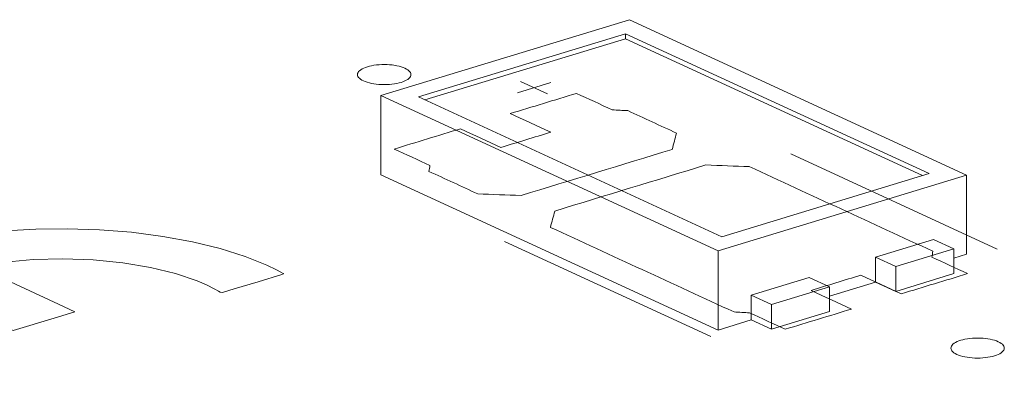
# Model space of a CAD drawing. Header units: inches. Extents: x -36 to 647, y 177 to 609.
# Tile 157 of 256: x 417.81 to 427.02, y 205.59 to 208.92. Entities that reach past the tile are written whole.
import ezdxf

# ---------------------------------------------------------------- set-up
doc = ezdxf.new("R2010")
doc.units = ezdxf.units.IN
doc.header["$MEASUREMENT"] = 0
doc.layers.add('1', color=7, linetype='Continuous')

# ---------------------------------------------------------------- blocks, each defined once
blk = doc.blocks.new('block 3858')
at = {"layer": '1', "color": 155, "lineweight": 18, "true_color": 0x4c7299}
blk.add_lwpolyline([(424.38, 206.8807), (421.5395, 208.191)], dxfattribs=at)
blk = doc.blocks.new('block 3859')
at = {"layer": '1', "color": 155, "lineweight": 18, "true_color": 0x4c7299}
blk.add_lwpolyline([(426.319, 207.4731), (424.38, 206.8807)], dxfattribs=at)
blk = doc.blocks.new('block 3860')
at = {"layer": '1', "color": 155, "lineweight": 18, "true_color": 0x4c7299}
blk.add_lwpolyline([(423.4785, 208.7834), (426.319, 207.4731)], dxfattribs=at)
blk = doc.blocks.new('block 3861')
at = {"layer": '1', "color": 155, "lineweight": 18, "true_color": 0x4c7299}
blk.add_lwpolyline([(423.5146, 208.9154), (421.1878, 208.2045)], dxfattribs=at)
blk = doc.blocks.new('block 3862')
at = {"layer": '1', "color": 155, "lineweight": 18, "true_color": 0x4c7299}
blk.add_lwpolyline([(421.1878, 208.2045), (424.3439, 206.7486)], dxfattribs=at)
blk = doc.blocks.new('block 3863')
at = {"layer": '1', "color": 155, "lineweight": 18, "true_color": 0x4c7299}
blk.add_lwpolyline([(424.3439, 206.7486), (426.6707, 207.4595)], dxfattribs=at)
blk = doc.blocks.new('block 3864')
at = {"layer": '1', "color": 155, "lineweight": 18, "true_color": 0x4c7299}
blk.add_lwpolyline([(421.5395, 208.191), (423.4785, 208.7834)], dxfattribs=at)
blk = doc.blocks.new('block 3865')
at = {"layer": '1', "color": 155, "lineweight": 18, "true_color": 0x4c7299}
blk.add_lwpolyline([(426.5498, 206.7676), (426.3604, 206.855)], dxfattribs=at)
blk = doc.blocks.new('block 3866')
at = {"layer": '1', "color": 155, "lineweight": 18, "true_color": 0x4c7299}
blk.add_lwpolyline([(426.0069, 206.6017), (426.5498, 206.7676)], dxfattribs=at)
blk = doc.blocks.new('block 3867')
at = {"layer": '1', "color": 155, "lineweight": 18, "true_color": 0x4c7299}
blk.add_lwpolyline([(425.8175, 206.6891), (426.0069, 206.6017)], dxfattribs=at)
blk = doc.blocks.new('block 3868')
at = {"layer": '1', "color": 155, "lineweight": 18, "true_color": 0x4c7299}
blk.add_lwpolyline([(426.6707, 207.4595), (423.5146, 208.9154)], dxfattribs=at)
blk = doc.blocks.new('block 3869')
at = {"layer": '1', "color": 155, "lineweight": 18, "true_color": 0x4c7299}
blk.add_lwpolyline([(425.197, 206.4995), (425.3864, 206.4122)], dxfattribs=at)
blk = doc.blocks.new('block 3870')
at = {"layer": '1', "color": 155, "lineweight": 18, "true_color": 0x4c7299}
blk.add_lwpolyline([(425.3864, 206.4122), (424.8435, 206.2463)], dxfattribs=at)
blk = doc.blocks.new('block 4055')
at = {"layer": '1', "color": 155, "lineweight": 18, "true_color": 0x4c7299}
blk.add_lwpolyline([(424.8435, 206.2463), (424.6541, 206.3336)], dxfattribs=at)
blk = doc.blocks.new('block 5105')
at = {"layer": '1', "color": 155, "lineweight": 18, "true_color": 0x4c7299}
blk.add_lwpolyline([(426.6707, 207.4595), (426.6707, 206.7181)], dxfattribs=at)
blk = doc.blocks.new('block 5106')
at = {"layer": '1', "color": 155, "lineweight": 18, "true_color": 0x4c7299}
blk.add_lwpolyline([(421.1878, 208.2045), (421.1878, 207.463)], dxfattribs=at)
blk = doc.blocks.new('block 5107')
at = {"layer": '1', "color": 155, "lineweight": 18, "true_color": 0x4c7299}
blk.add_lwpolyline([(424.3439, 206.7486), (424.3439, 206.0071)], dxfattribs=at)
blk = doc.blocks.new('block 5108')
at = {"layer": '1', "color": 155, "lineweight": 18, "true_color": 0x4c7299}
blk.add_lwpolyline([(423.4785, 208.737), (423.4785, 208.7834)], dxfattribs=at)
blk = doc.blocks.new('block 5109')
at = {"layer": '1', "color": 155, "lineweight": 18, "true_color": 0x4c7299}
blk.add_lwpolyline([(421.5999, 208.1631), (423.4785, 208.737)], dxfattribs=at)
blk = doc.blocks.new('block 5110')
at = {"layer": '1', "color": 155, "lineweight": 18, "true_color": 0x4c7299}
blk.add_lwpolyline([(423.4785, 208.737), (426.2585, 207.4546)], dxfattribs=at)
blk = doc.blocks.new('block 5111')
at = {"layer": '1', "color": 155, "lineweight": 18, "true_color": 0x4c7299}
blk.add_lwpolyline([(425.8175, 206.6891), (425.8175, 206.4574)], dxfattribs=at)
blk = doc.blocks.new('block 5112')
at = {"layer": '1', "color": 155, "lineweight": 18, "true_color": 0x4c7299}
blk.add_lwpolyline([(424.6541, 206.3336), (424.6541, 206.1019)], dxfattribs=at)
blk = doc.blocks.new('block 5113')
at = {"layer": '1', "color": 155, "lineweight": 18, "true_color": 0x4c7299}
blk.add_lwpolyline([(426.0069, 206.6017), (426.0069, 206.37)], dxfattribs=at)
blk = doc.blocks.new('block 5114')
at = {"layer": '1', "color": 155, "lineweight": 18, "true_color": 0x4c7299}
blk.add_lwpolyline([(426.5498, 206.7676), (426.5498, 206.5359)], dxfattribs=at)
blk = doc.blocks.new('block 5115')
at = {"layer": '1', "color": 155, "lineweight": 18, "true_color": 0x4c7299}
blk.add_lwpolyline([(426.3604, 206.855), (425.8175, 206.6891)], dxfattribs=at)
blk = doc.blocks.new('block 5116')
at = {"layer": '1', "color": 155, "lineweight": 18, "true_color": 0x4c7299}
blk.add_lwpolyline([(424.8435, 206.2463), (424.8435, 206.0146)], dxfattribs=at)
blk = doc.blocks.new('block 5117')
at = {"layer": '1', "color": 155, "lineweight": 18, "true_color": 0x4c7299}
blk.add_lwpolyline([(425.3864, 206.4122), (425.3864, 206.1805)], dxfattribs=at)
blk = doc.blocks.new('block 5118')
at = {"layer": '1', "color": 155, "lineweight": 18, "true_color": 0x4c7299}
blk.add_lwpolyline([(424.6541, 206.3336), (425.197, 206.4995)], dxfattribs=at)
blk = doc.blocks.new('block 5119')
at = {"layer": '1', "color": 155, "lineweight": 18, "true_color": 0x4c7299}
blk.add_lwpolyline([(425.3864, 206.1805), (424.8435, 206.0146)], dxfattribs=at)
blk = doc.blocks.new('block 5120')
at = {"layer": '1', "color": 155, "lineweight": 18, "true_color": 0x4c7299}
blk.add_lwpolyline([(426.0069, 206.37), (426.5498, 206.5359)], dxfattribs=at)
blk = doc.blocks.new('block 5121')
at = {"layer": '1', "color": 155, "lineweight": 18, "true_color": 0x4c7299}
blk.add_lwpolyline([(424.8435, 206.0146), (424.6541, 206.1019)], dxfattribs=at)
blk = doc.blocks.new('block 5122')
at = {"layer": '1', "color": 155, "lineweight": 18, "true_color": 0x4c7299}
blk.add_lwpolyline([(425.8175, 206.4574), (426.0069, 206.37)], dxfattribs=at)
blk = doc.blocks.new('block 5123')
at = {"layer": '1', "color": 155, "lineweight": 18, "true_color": 0x4c7299}
blk.add_lwpolyline([(421.1878, 207.463), (424.3439, 206.0071)], dxfattribs=at)
blk = doc.blocks.new('block 5124')
at = {"layer": '1', "color": 155, "lineweight": 18, "true_color": 0x4c7299}
blk.add_lwpolyline([(424.3439, 206.0071), (424.6541, 206.1019)], dxfattribs=at)
blk = doc.blocks.new('block 5125')
at = {"layer": '1', "color": 155, "lineweight": 18, "true_color": 0x4c7299}
blk.add_lwpolyline([(426.5498, 206.6811), (426.6707, 206.7181)], dxfattribs=at)
blk = doc.blocks.new('block 5126')
at = {"layer": '1', "color": 155, "lineweight": 18, "true_color": 0x4c7299}
blk.add_lwpolyline([(425.3864, 206.3257), (425.8175, 206.4574)], dxfattribs=at)
blk = doc.blocks.new('block 5786')
at = {"layer": '1', "color": 18, "lineweight": 13, "true_color": 0x4c0000}
blk.add_lwpolyline([(424.2774, 205.9475), (422.3457, 206.8386)], dxfattribs=at)
blk = doc.blocks.new('block 5789')
at = {"layer": '1', "color": 18, "lineweight": 13, "true_color": 0x4c0000}
blk.add_lwpolyline([(424.2774, 205.9475), (422.3457, 206.8386)], dxfattribs=at)
blk = doc.blocks.new('block 5930')
at = {"layer": '1', "color": 18, "lineweight": 13, "true_color": 0x4c0000}
blk.add_lwpolyline([(426.9557, 206.7658), (425.024, 207.6569)], dxfattribs=at)
blk = doc.blocks.new('block 5933')
at = {"layer": '1', "color": 18, "lineweight": 13, "true_color": 0x4c0000}
blk.add_lwpolyline([(422.4667, 208.2311), (422.7769, 208.3259)], dxfattribs=at)
blk = doc.blocks.new('block 5943')
at = {"layer": '1', "color": 18, "lineweight": 13, "true_color": 0x4c0000}
blk.add_lwpolyline([(426.9557, 206.7658), (425.024, 207.6569)], dxfattribs=at)
blk = doc.blocks.new('block 5949')
at = {"layer": '1', "color": 18, "lineweight": 13, "true_color": 0x4c0000}
blk.add_lwpolyline([(422.4957, 208.3363), (422.7482, 208.2198)], dxfattribs=at)
blk = doc.blocks.new('block 5955')
at = {"layer": '1', "color": 18, "lineweight": 13, "true_color": 0x4c0000}
blk.add_lwpolyline([(422.4957, 208.3363), (422.7482, 208.2198)], dxfattribs=at)
blk = doc.blocks.new('block 5969')
at = {"layer": '1', "color": 18, "lineweight": 13, "true_color": 0x4c0000}
blk.add_lwpolyline([(422.4667, 208.2311), (422.7769, 208.3259)], dxfattribs=at)
blk = doc.blocks.new('block 9221')
at = {"layer": '1', "color": 18, "lineweight": 13, "true_color": 0x4c0000}
blk.add_open_spline([(426.0593, 206.3467), (426.2661, 206.4099), (426.4729, 206.473), (426.6797, 206.5362), (426.5682, 206.5877), (426.4566, 206.6392), (426.3451, 206.6906), (426.3484, 206.7089), (426.3517, 206.7272), (426.355, 206.7455), (425.782, 207.0098), (425.2091, 207.2741), (424.6362, 207.5384), (424.5009, 207.5438), (424.3655, 207.5491), (424.2301, 207.5545), (423.7585, 207.4104), (423.2868, 207.2663), (422.8152, 207.1222), (422.8017, 207.0714), (422.7882, 207.0205), (422.7748, 206.9696), (423.3477, 206.7054), (423.9206, 206.4411), (424.4935, 206.1768), (424.5419, 206.1743), (424.5903, 206.1718), (424.6387, 206.1693), (424.7503, 206.1178), (424.8619, 206.0664), (424.9734, 206.0149), (425.1802, 206.0781), (425.3871, 206.1413), (425.5939, 206.2045), (425.4677, 206.2627), (425.3414, 206.3209), (425.2152, 206.3792), (425.3703, 206.4266), (425.5254, 206.474), (425.6805, 206.5214), (425.8068, 206.4631), (425.933, 206.4049), (426.0593, 206.3467)], degree=3, knots=[0, 0, 0, 0, 1, 1, 1, 2, 2, 2, 3, 3, 3, 4, 4, 4, 5, 5, 5, 6, 6, 6, 7, 7, 7, 8, 8, 8, 9, 9, 9, 10, 10, 10, 11, 11, 11, 12, 12, 12, 13, 13, 13, 14, 14, 14, 14], dxfattribs=at)
blk = doc.blocks.new('block 9273')
at = {"layer": '1', "color": 18, "lineweight": 13, "true_color": 0x4c0000}
blk.add_open_spline([(426.0593, 206.3467), (426.2661, 206.4099), (426.4729, 206.473), (426.6797, 206.5362), (426.5682, 206.5877), (426.4566, 206.6392), (426.3451, 206.6906), (426.3484, 206.7089), (426.3517, 206.7272), (426.355, 206.7455), (425.782, 207.0098), (425.2091, 207.2741), (424.6362, 207.5384), (424.5009, 207.5438), (424.3655, 207.5491), (424.2301, 207.5545), (423.7585, 207.4104), (423.2868, 207.2663), (422.8152, 207.1222), (422.8017, 207.0714), (422.7882, 207.0205), (422.7748, 206.9696), (423.3477, 206.7054), (423.9206, 206.4411), (424.4935, 206.1768), (424.5419, 206.1743), (424.5903, 206.1718), (424.6387, 206.1693), (424.7503, 206.1178), (424.8619, 206.0664), (424.9734, 206.0149), (425.1802, 206.0781), (425.3871, 206.1413), (425.5939, 206.2045), (425.4677, 206.2627), (425.3414, 206.3209), (425.2152, 206.3792), (425.3703, 206.4266), (425.5254, 206.474), (425.6805, 206.5214), (425.8068, 206.4631), (425.933, 206.4049), (426.0593, 206.3467)], degree=3, knots=[0, 0, 0, 0, 1, 1, 1, 2, 2, 2, 3, 3, 3, 4, 4, 4, 5, 5, 5, 6, 6, 6, 7, 7, 7, 8, 8, 8, 9, 9, 9, 10, 10, 10, 11, 11, 11, 12, 12, 12, 13, 13, 13, 14, 14, 14, 14], dxfattribs=at)
blk = doc.blocks.new('block 9290')
at = {"layer": '1', "color": 18, "lineweight": 13, "true_color": 0x4c0000}
blk.add_open_spline([(423.9549, 207.8526), (423.9415, 207.8018), (423.928, 207.751), (423.9145, 207.7001), (423.4429, 207.556), (422.9712, 207.4119), (422.4996, 207.2678), (422.3642, 207.2732), (422.2289, 207.2785), (422.0935, 207.2839), (421.9414, 207.3541), (421.7892, 207.4243), (421.6371, 207.4944), (421.6404, 207.5127), (421.6438, 207.531), (421.6471, 207.5493), (421.5355, 207.6008), (421.4239, 207.6523), (421.3123, 207.7037), (421.5192, 207.7669), (421.726, 207.8301), (421.9328, 207.8933), (422.0591, 207.8351), (422.1853, 207.7768), (422.3116, 207.7186), (422.4667, 207.766), (422.6218, 207.8134), (422.7769, 207.8608), (422.6507, 207.919), (422.5244, 207.9773), (422.3982, 208.0355), (422.605, 208.0987), (422.8118, 208.1619), (423.0187, 208.2251), (423.1303, 208.1736), (423.2418, 208.1221), (423.3534, 208.0707), (423.4018, 208.0682), (423.4502, 208.0657), (423.4986, 208.0632), (423.6507, 207.993), (423.8028, 207.9228), (423.9549, 207.8526)], degree=3, knots=[0, 0, 0, 0, 1, 1, 1, 2, 2, 2, 3, 3, 3, 4, 4, 4, 5, 5, 5, 6, 6, 6, 7, 7, 7, 8, 8, 8, 9, 9, 9, 10, 10, 10, 11, 11, 11, 12, 12, 12, 13, 13, 13, 14, 14, 14, 14], dxfattribs=at)
blk = doc.blocks.new('block 9380')
at = {"layer": '1', "color": 18, "lineweight": 13, "true_color": 0x4c0000}
blk.add_open_spline([(423.9549, 207.8526), (423.9415, 207.8018), (423.928, 207.751), (423.9145, 207.7001), (423.4429, 207.556), (422.9712, 207.4119), (422.4996, 207.2678), (422.3642, 207.2732), (422.2289, 207.2785), (422.0935, 207.2839), (421.9414, 207.3541), (421.7892, 207.4243), (421.6371, 207.4944), (421.6404, 207.5127), (421.6438, 207.531), (421.6471, 207.5493), (421.5355, 207.6008), (421.4239, 207.6523), (421.3123, 207.7037), (421.5192, 207.7669), (421.726, 207.8301), (421.9328, 207.8933), (422.0591, 207.8351), (422.1853, 207.7768), (422.3116, 207.7186), (422.4667, 207.766), (422.6218, 207.8134), (422.7769, 207.8608), (422.6507, 207.919), (422.5244, 207.9773), (422.3982, 208.0355), (422.605, 208.0987), (422.8118, 208.1619), (423.0187, 208.2251), (423.1303, 208.1736), (423.2418, 208.1221), (423.3534, 208.0707), (423.4018, 208.0682), (423.4502, 208.0657), (423.4986, 208.0632), (423.6507, 207.993), (423.8028, 207.9228), (423.9549, 207.8526)], degree=3, knots=[0, 0, 0, 0, 1, 1, 1, 2, 2, 2, 3, 3, 3, 4, 4, 4, 5, 5, 5, 6, 6, 6, 7, 7, 7, 8, 8, 8, 9, 9, 9, 10, 10, 10, 11, 11, 11, 12, 12, 12, 13, 13, 13, 14, 14, 14, 14], dxfattribs=at)
blk = doc.blocks.new('block 9387')
at = {"layer": '1', "color": 18, "lineweight": 13, "true_color": 0x4c0000}
blk.add_open_spline([(423.9549, 207.8526), (423.9415, 207.8018), (423.928, 207.751), (423.9145, 207.7001), (423.4429, 207.556), (422.9712, 207.4119), (422.4996, 207.2678), (422.3642, 207.2732), (422.2289, 207.2785), (422.0935, 207.2839), (421.9414, 207.3541), (421.7892, 207.4243), (421.6371, 207.4944), (421.6404, 207.5127), (421.6438, 207.531), (421.6471, 207.5493), (421.5355, 207.6008), (421.4239, 207.6523), (421.3123, 207.7037), (421.5192, 207.7669), (421.726, 207.8301), (421.9328, 207.8933), (422.0591, 207.8351), (422.1853, 207.7768), (422.3116, 207.7186), (422.4667, 207.766), (422.6218, 207.8134), (422.7769, 207.8608), (422.6507, 207.919), (422.5244, 207.9773), (422.3982, 208.0355), (422.605, 208.0987), (422.8118, 208.1619), (423.0187, 208.2251), (423.1303, 208.1736), (423.2418, 208.1221), (423.3534, 208.0707), (423.4018, 208.0682), (423.4502, 208.0657), (423.4986, 208.0632), (423.6507, 207.993), (423.8028, 207.9228), (423.9549, 207.8526)], degree=3, knots=[0, 0, 0, 0, 1, 1, 1, 2, 2, 2, 3, 3, 3, 4, 4, 4, 5, 5, 5, 6, 6, 6, 7, 7, 7, 8, 8, 8, 9, 9, 9, 10, 10, 10, 11, 11, 11, 12, 12, 12, 13, 13, 13, 14, 14, 14, 14], dxfattribs=at)
blk = doc.blocks.new('block 9402')
at = {"layer": '1', "color": 18, "lineweight": 13, "true_color": 0x4c0000}
blk.add_open_spline([(426.0593, 206.3467), (426.2661, 206.4099), (426.4729, 206.473), (426.6797, 206.5362), (426.5682, 206.5877), (426.4566, 206.6392), (426.3451, 206.6906), (426.3484, 206.7089), (426.3517, 206.7272), (426.355, 206.7455), (425.782, 207.0098), (425.2091, 207.2741), (424.6362, 207.5384), (424.5009, 207.5438), (424.3655, 207.5491), (424.2301, 207.5545), (423.7585, 207.4104), (423.2868, 207.2663), (422.8152, 207.1222), (422.8017, 207.0714), (422.7882, 207.0205), (422.7748, 206.9696), (423.3477, 206.7054), (423.9206, 206.4411), (424.4935, 206.1768), (424.5419, 206.1743), (424.5903, 206.1718), (424.6387, 206.1693), (424.7503, 206.1178), (424.8619, 206.0664), (424.9734, 206.0149), (425.1802, 206.0781), (425.3871, 206.1413), (425.5939, 206.2045), (425.4677, 206.2627), (425.3414, 206.3209), (425.2152, 206.3792), (425.3703, 206.4266), (425.5254, 206.474), (425.6805, 206.5214), (425.8068, 206.4631), (425.933, 206.4049), (426.0593, 206.3467)], degree=3, knots=[0, 0, 0, 0, 1, 1, 1, 2, 2, 2, 3, 3, 3, 4, 4, 4, 5, 5, 5, 6, 6, 6, 7, 7, 7, 8, 8, 8, 9, 9, 9, 10, 10, 10, 11, 11, 11, 12, 12, 12, 13, 13, 13, 14, 14, 14, 14], dxfattribs=at)
blk = doc.blocks.new('block 9465')
at = {"layer": '1', "color": 18, "lineweight": 13, "true_color": 0x4c0000}
blk.add_open_spline([(423.9549, 207.8526), (423.9415, 207.8018), (423.928, 207.751), (423.9145, 207.7001), (423.4429, 207.556), (422.9712, 207.4119), (422.4996, 207.2678), (422.3642, 207.2732), (422.2289, 207.2785), (422.0935, 207.2839), (421.9414, 207.3541), (421.7892, 207.4243), (421.6371, 207.4944), (421.6404, 207.5127), (421.6438, 207.531), (421.6471, 207.5493), (421.5355, 207.6008), (421.4239, 207.6523), (421.3123, 207.7037), (421.5192, 207.7669), (421.726, 207.8301), (421.9328, 207.8933), (422.0591, 207.8351), (422.1853, 207.7768), (422.3116, 207.7186), (422.4667, 207.766), (422.6218, 207.8134), (422.7769, 207.8608), (422.6507, 207.919), (422.5244, 207.9773), (422.3982, 208.0355), (422.605, 208.0987), (422.8118, 208.1619), (423.0187, 208.2251), (423.1303, 208.1736), (423.2418, 208.1221), (423.3534, 208.0707), (423.4018, 208.0682), (423.4502, 208.0657), (423.4986, 208.0632), (423.6507, 207.993), (423.8028, 207.9228), (423.9549, 207.8526)], degree=3, knots=[0, 0, 0, 0, 1, 1, 1, 2, 2, 2, 3, 3, 3, 4, 4, 4, 5, 5, 5, 6, 6, 6, 7, 7, 7, 8, 8, 8, 9, 9, 9, 10, 10, 10, 11, 11, 11, 12, 12, 12, 13, 13, 13, 14, 14, 14, 14], dxfattribs=at)
blk = doc.blocks.new('block 9531')
at = {"layer": '1', "color": 18, "lineweight": 13, "true_color": 0x4c0000}
blk.add_open_spline([(426.0593, 206.3467), (426.2661, 206.4099), (426.4729, 206.473), (426.6797, 206.5362), (426.5682, 206.5877), (426.4566, 206.6392), (426.3451, 206.6906), (426.3484, 206.7089), (426.3517, 206.7272), (426.355, 206.7455), (425.782, 207.0098), (425.2091, 207.2741), (424.6362, 207.5384), (424.5009, 207.5438), (424.3655, 207.5491), (424.2301, 207.5545), (423.7585, 207.4104), (423.2868, 207.2663), (422.8152, 207.1222), (422.8017, 207.0714), (422.7882, 207.0205), (422.7748, 206.9696), (423.3477, 206.7054), (423.9206, 206.4411), (424.4935, 206.1768), (424.5419, 206.1743), (424.5903, 206.1718), (424.6387, 206.1693), (424.7503, 206.1178), (424.8619, 206.0664), (424.9734, 206.0149), (425.1802, 206.0781), (425.3871, 206.1413), (425.5939, 206.2045), (425.4677, 206.2627), (425.3414, 206.3209), (425.2152, 206.3792), (425.3703, 206.4266), (425.5254, 206.474), (425.6805, 206.5214), (425.8068, 206.4631), (425.933, 206.4049), (426.0593, 206.3467)], degree=3, knots=[0, 0, 0, 0, 1, 1, 1, 2, 2, 2, 3, 3, 3, 4, 4, 4, 5, 5, 5, 6, 6, 6, 7, 7, 7, 8, 8, 8, 9, 9, 9, 10, 10, 10, 11, 11, 11, 12, 12, 12, 13, 13, 13, 14, 14, 14, 14], dxfattribs=at)
blk = doc.blocks.new('block 9580')
at = {"layer": '1', "color": 18, "lineweight": 13, "true_color": 0x4c0000}
blk.add_open_spline([(417.7437, 206.0017), (417.7437, 206.0017), (418.1297, 206.1196), (418.1297, 206.1196), (418.1297, 206.1196), (418.3228, 206.1786), (418.3228, 206.1786), (418.3228, 206.1786), (418.1704, 206.2509), (418.1704, 206.2509), (418.1704, 206.2509), (417.542, 206.5408), (417.542, 206.5408), (417.542, 206.5408), (417.4634, 206.577), (417.4634, 206.577), (417.4634, 206.577), (417.4241, 206.5951), (417.4241, 206.5951), (417.4241, 206.5951), (417.4045, 206.6042), (417.4045, 206.6042), (417.4045, 206.6042), (417.4318, 206.6094), (417.4318, 206.6094), (417.4318, 206.6094), (417.6708, 206.6448), (417.6708, 206.6448), (417.6708, 206.6448), (417.9328, 206.6674), (417.9328, 206.6674), (417.9328, 206.6674), (418.2102, 206.6747), (418.2102, 206.6747), (418.2102, 206.6747), (418.4933, 206.6649), (418.4933, 206.6649), (418.4933, 206.6649), (418.7709, 206.6378), (418.7709, 206.6378), (418.7709, 206.6378), (419.0317, 206.5942), (419.0317, 206.5942), (419.0317, 206.5942), (419.2663, 206.5364), (419.2663, 206.5364), (419.2663, 206.5364), (419.4676, 206.4677), (419.4676, 206.4677), (419.4676, 206.4677), (419.5544, 206.4302), (419.5544, 206.4302), (419.5544, 206.4302), (419.6317, 206.3914), (419.6317, 206.3914), (419.6317, 206.3914), (419.6668, 206.3716), (419.6668, 206.3716), (419.6668, 206.3716), (419.6834, 206.3616), (419.6834, 206.3616), (419.6834, 206.3616), (419.704, 206.3586), (419.704, 206.3586), (419.704, 206.3586), (419.8154, 206.3926), (419.8154, 206.3926), (419.8154, 206.3926), (420.0383, 206.4607), (420.0383, 206.4607), (420.0383, 206.4607), (420.2612, 206.5288), (420.2612, 206.5288), (420.2612, 206.5288), (420.2751, 206.5331), (420.2751, 206.5331), (420.2776, 206.5355), (420.2726, 206.5383), (420.2726, 206.5383), (420.2726, 206.5383), (420.2524, 206.5495), (420.2524, 206.5495), (420.2524, 206.5495), (420.2105, 206.5717), (420.2105, 206.5717), (420.2105, 206.5717), (420.1205, 206.6151), (420.1205, 206.6151), (420.1205, 206.6151), (419.9168, 206.6973), (419.9168, 206.6973), (419.9168, 206.6973), (419.6836, 206.771), (419.6836, 206.771), (419.6836, 206.771), (419.4248, 206.8343), (419.4248, 206.8343), (419.4248, 206.8343), (419.1457, 206.8854), (419.1457, 206.8854), (419.1457, 206.8854), (418.8526, 206.923), (418.8526, 206.923), (418.8526, 206.923), (418.5524, 206.9465), (418.5524, 206.9465), (418.5524, 206.9465), (418.2522, 206.956), (418.2522, 206.956), (418.2522, 206.956), (417.9583, 206.9522), (417.9583, 206.9522), (417.9583, 206.9522), (417.6718, 206.9357), (417.6718, 206.9357), (417.6718, 206.9357), (417.3851, 206.906), (417.3851, 206.906), (417.3851, 206.906), (417.1039, 206.8627), (417.1039, 206.8627), (417.1039, 206.8627), (416.8352, 206.806), (416.8352, 206.806), (416.8352, 206.806), (416.5855, 206.7368), (416.5855, 206.7368), (416.5855, 206.7368), (416.3608, 206.6566), (416.3608, 206.6566), (416.3608, 206.6566), (416.1658, 206.5673), (416.1658, 206.5673), (416.1658, 206.5673), (416.0038, 206.4714), (416.0038, 206.4714), (416.0038, 206.4714), (415.8764, 206.3713), (415.8764, 206.3713), (415.8764, 206.3713), (415.7831, 206.2684), (415.7831, 206.2684), (415.7831, 206.2684), (415.7211, 206.1598), (415.7211, 206.1598), (415.7211, 206.1598), (415.6935, 206.0466), (415.6935, 206.0466), (415.6935, 206.0466), (415.6935, 205.989), (415.6935, 205.989), (415.6935, 205.989), (415.703, 205.9311), (415.703, 205.9311), (415.703, 205.9311), (415.7221, 205.8734), (415.7221, 205.8734), (415.7221, 205.8734), (415.7507, 205.8161), (415.7507, 205.8161), (415.7507, 205.8161), (415.8361, 205.7041), (415.8361, 205.7041), (415.8361, 205.7041), (415.9568, 205.5977), (415.9568, 205.5977), (415.9568, 205.5977), (416.1089, 205.499), (416.1089, 205.499), (416.1089, 205.499), (416.2876, 205.4099), (416.2876, 205.4099), (416.2876, 205.4099), (416.3851, 205.3693), (416.3851, 205.3693), (416.3851, 205.3693), (416.4102, 205.3596), (416.4102, 205.3596), (416.4102, 205.3596), (416.4369, 205.3604), (416.4369, 205.3604), (416.4369, 205.3604), (416.4927, 205.3774), (416.4927, 205.3774), (416.4927, 205.3774), (416.7155, 205.4455), (416.7155, 205.4455), (416.7155, 205.4455), (416.9384, 205.5136), (416.9384, 205.5136), (416.9384, 205.5136), (416.9941, 205.5306), (416.9941, 205.5306), (416.9941, 205.5306), (417.0056, 205.5349), (417.0056, 205.5349), (417.0056, 205.5349), (416.9924, 205.5395), (416.9924, 205.5395), (416.9924, 205.5395), (416.9663, 205.5489), (416.9663, 205.5489), (416.9663, 205.5489), (416.8654, 205.5894), (416.8654, 205.5894), (416.8654, 205.5894), (416.7715, 205.6342), (416.7715, 205.6342), (416.7715, 205.6342), (416.6864, 205.6831), (416.6864, 205.6831), (416.6864, 205.6831), (416.6118, 205.7357), (416.6118, 205.7357), (416.6118, 205.7357), (416.5492, 205.7917), (416.5492, 205.7917), (416.5492, 205.7917), (416.5002, 205.8503), (416.5002, 205.8503), (416.5002, 205.8503), (416.4657, 205.9109), (416.4657, 205.9109), (416.4657, 205.9109), (416.4465, 205.9727), (416.4465, 205.9727), (416.4465, 205.9727), (416.443, 206.0348), (416.443, 206.0348), (416.443, 206.0348), (416.455, 206.0965), (416.455, 206.0965), (416.455, 206.0965), (416.4822, 206.157), (416.4822, 206.157), (416.4822, 206.157), (416.5235, 206.2155), (416.5235, 206.2155), (416.5235, 206.2155), (416.5779, 206.2713), (416.5779, 206.2713), (416.5779, 206.2713), (416.644, 206.3239), (416.644, 206.3239), (416.644, 206.3239), (416.7201, 206.3729), (416.7201, 206.3729), (416.7201, 206.3729), (416.8046, 206.4179), (416.8046, 206.4179), (416.8046, 206.4179), (416.8275, 206.4243), (416.8275, 206.4243), (416.8275, 206.4243), (416.8537, 206.4122), (416.8537, 206.4122), (416.8537, 206.4122), (416.906, 206.388), (416.906, 206.388), (416.906, 206.388), (417.7437, 206.0017), (417.7437, 206.0017)], degree=3, knots=[0, 0, 0, 0, 1, 1, 1, 2, 2, 2, 3, 3, 3, 4, 4, 4, 5, 5, 5, 6, 6, 6, 7, 7, 7, 8, 8, 8, 9, 9, 9, 10, 10, 10, 11, 11, 11, 12, 12, 12, 13, 13, 13, 14, 14, 14, 15, 15, 15, 16, 16, 16, 17, 17, 17, 18, 18, 18, 19, 19, 19, 20, 20, 20, 21, 21, 21, 22, 22, 22, 23, 23, 23, 24, 24, 24, 25, 25, 25, 26, 26, 26, 27, 27, 27, 28, 28, 28, 29, 29, 29, 30, 30, 30, 31, 31, 31, 32, 32, 32, 33, 33, 33, 34, 34, 34, 35, 35, 35, 36, 36, 36, 37, 37, 37, 38, 38, 38, 39, 39, 39, 40, 40, 40, 41, 41, 41, 42, 42, 42, 43, 43, 43, 44, 44, 44, 45, 45, 45, 46, 46, 46, 47, 47, 47, 48, 48, 48, 49, 49, 49, 50, 50, 50, 51, 51, 51, 52, 52, 52, 53, 53, 53, 54, 54, 54, 55, 55, 55, 56, 56, 56, 57, 57, 57, 58, 58, 58, 59, 59, 59, 60, 60, 60, 61, 61, 61, 62, 62, 62, 63, 63, 63, 64, 64, 64, 65, 65, 65, 66, 66, 66, 67, 67, 67, 68, 68, 68, 69, 69, 69, 70, 70, 70, 71, 71, 71, 72, 72, 72, 73, 73, 73, 74, 74, 74, 75, 75, 75, 76, 76, 76, 77, 77, 77, 78, 78, 78, 79, 79, 79, 80, 80, 80, 81, 81, 81, 82, 82, 82, 83, 83, 83, 84, 84, 84, 85, 85, 85, 86, 86, 86, 87, 87, 87, 87], dxfattribs=at)
blk = doc.blocks.new('block 9585')
at = {"layer": '1', "color": 18, "lineweight": 13, "true_color": 0x4c0000}
blk.add_open_spline([(417.7437, 206.0017), (417.7437, 206.0017), (418.1297, 206.1196), (418.1297, 206.1196), (418.1297, 206.1196), (418.3228, 206.1786), (418.3228, 206.1786), (418.3228, 206.1786), (418.1704, 206.2509), (418.1704, 206.2509), (418.1704, 206.2509), (417.542, 206.5408), (417.542, 206.5408), (417.542, 206.5408), (417.4634, 206.577), (417.4634, 206.577), (417.4634, 206.577), (417.4241, 206.5951), (417.4241, 206.5951), (417.4241, 206.5951), (417.4045, 206.6042), (417.4045, 206.6042), (417.4045, 206.6042), (417.4318, 206.6094), (417.4318, 206.6094), (417.4318, 206.6094), (417.6708, 206.6448), (417.6708, 206.6448), (417.6708, 206.6448), (417.9328, 206.6674), (417.9328, 206.6674), (417.9328, 206.6674), (418.2102, 206.6747), (418.2102, 206.6747), (418.2102, 206.6747), (418.4933, 206.6649), (418.4933, 206.6649), (418.4933, 206.6649), (418.7709, 206.6378), (418.7709, 206.6378), (418.7709, 206.6378), (419.0317, 206.5942), (419.0317, 206.5942), (419.0317, 206.5942), (419.2663, 206.5364), (419.2663, 206.5364), (419.2663, 206.5364), (419.4676, 206.4677), (419.4676, 206.4677), (419.4676, 206.4677), (419.5544, 206.4302), (419.5544, 206.4302), (419.5544, 206.4302), (419.6317, 206.3914), (419.6317, 206.3914), (419.6317, 206.3914), (419.6668, 206.3716), (419.6668, 206.3716), (419.6668, 206.3716), (419.6834, 206.3616), (419.6834, 206.3616), (419.6834, 206.3616), (419.704, 206.3586), (419.704, 206.3586), (419.704, 206.3586), (419.8154, 206.3926), (419.8154, 206.3926), (419.8154, 206.3926), (420.0383, 206.4607), (420.0383, 206.4607), (420.0383, 206.4607), (420.2612, 206.5288), (420.2612, 206.5288), (420.2612, 206.5288), (420.2751, 206.5331), (420.2751, 206.5331), (420.2776, 206.5355), (420.2726, 206.5383), (420.2726, 206.5383), (420.2726, 206.5383), (420.2524, 206.5495), (420.2524, 206.5495), (420.2524, 206.5495), (420.2105, 206.5717), (420.2105, 206.5717), (420.2105, 206.5717), (420.1205, 206.6151), (420.1205, 206.6151), (420.1205, 206.6151), (419.9168, 206.6973), (419.9168, 206.6973), (419.9168, 206.6973), (419.6836, 206.771), (419.6836, 206.771), (419.6836, 206.771), (419.4248, 206.8343), (419.4248, 206.8343), (419.4248, 206.8343), (419.1457, 206.8854), (419.1457, 206.8854), (419.1457, 206.8854), (418.8526, 206.923), (418.8526, 206.923), (418.8526, 206.923), (418.5524, 206.9465), (418.5524, 206.9465), (418.5524, 206.9465), (418.2522, 206.956), (418.2522, 206.956), (418.2522, 206.956), (417.9583, 206.9522), (417.9583, 206.9522), (417.9583, 206.9522), (417.6718, 206.9357), (417.6718, 206.9357), (417.6718, 206.9357), (417.3851, 206.906), (417.3851, 206.906), (417.3851, 206.906), (417.1039, 206.8627), (417.1039, 206.8627), (417.1039, 206.8627), (416.8352, 206.806), (416.8352, 206.806), (416.8352, 206.806), (416.5855, 206.7368), (416.5855, 206.7368), (416.5855, 206.7368), (416.3608, 206.6566), (416.3608, 206.6566), (416.3608, 206.6566), (416.1658, 206.5673), (416.1658, 206.5673), (416.1658, 206.5673), (416.0038, 206.4714), (416.0038, 206.4714), (416.0038, 206.4714), (415.8764, 206.3713), (415.8764, 206.3713), (415.8764, 206.3713), (415.7831, 206.2684), (415.7831, 206.2684), (415.7831, 206.2684), (415.7211, 206.1598), (415.7211, 206.1598), (415.7211, 206.1598), (415.6935, 206.0466), (415.6935, 206.0466), (415.6935, 206.0466), (415.6935, 205.989), (415.6935, 205.989), (415.6935, 205.989), (415.703, 205.9311), (415.703, 205.9311), (415.703, 205.9311), (415.7221, 205.8734), (415.7221, 205.8734), (415.7221, 205.8734), (415.7507, 205.8161), (415.7507, 205.8161), (415.7507, 205.8161), (415.8361, 205.7041), (415.8361, 205.7041), (415.8361, 205.7041), (415.9568, 205.5977), (415.9568, 205.5977), (415.9568, 205.5977), (416.1089, 205.499), (416.1089, 205.499), (416.1089, 205.499), (416.2876, 205.4099), (416.2876, 205.4099), (416.2876, 205.4099), (416.3851, 205.3693), (416.3851, 205.3693), (416.3851, 205.3693), (416.4102, 205.3596), (416.4102, 205.3596), (416.4102, 205.3596), (416.4369, 205.3604), (416.4369, 205.3604), (416.4369, 205.3604), (416.4927, 205.3774), (416.4927, 205.3774), (416.4927, 205.3774), (416.7155, 205.4455), (416.7155, 205.4455), (416.7155, 205.4455), (416.9384, 205.5136), (416.9384, 205.5136), (416.9384, 205.5136), (416.9941, 205.5306), (416.9941, 205.5306), (416.9941, 205.5306), (417.0056, 205.5349), (417.0056, 205.5349), (417.0056, 205.5349), (416.9924, 205.5395), (416.9924, 205.5395), (416.9924, 205.5395), (416.9663, 205.5489), (416.9663, 205.5489), (416.9663, 205.5489), (416.8654, 205.5894), (416.8654, 205.5894), (416.8654, 205.5894), (416.7715, 205.6342), (416.7715, 205.6342), (416.7715, 205.6342), (416.6864, 205.6831), (416.6864, 205.6831), (416.6864, 205.6831), (416.6118, 205.7357), (416.6118, 205.7357), (416.6118, 205.7357), (416.5492, 205.7917), (416.5492, 205.7917), (416.5492, 205.7917), (416.5002, 205.8503), (416.5002, 205.8503), (416.5002, 205.8503), (416.4657, 205.9109), (416.4657, 205.9109), (416.4657, 205.9109), (416.4465, 205.9727), (416.4465, 205.9727), (416.4465, 205.9727), (416.443, 206.0348), (416.443, 206.0348), (416.443, 206.0348), (416.455, 206.0965), (416.455, 206.0965), (416.455, 206.0965), (416.4822, 206.157), (416.4822, 206.157), (416.4822, 206.157), (416.5235, 206.2155), (416.5235, 206.2155), (416.5235, 206.2155), (416.5779, 206.2713), (416.5779, 206.2713), (416.5779, 206.2713), (416.644, 206.3239), (416.644, 206.3239), (416.644, 206.3239), (416.7201, 206.3729), (416.7201, 206.3729), (416.7201, 206.3729), (416.8046, 206.4179), (416.8046, 206.4179), (416.8046, 206.4179), (416.8275, 206.4243), (416.8275, 206.4243), (416.8275, 206.4243), (416.8537, 206.4122), (416.8537, 206.4122), (416.8537, 206.4122), (416.906, 206.388), (416.906, 206.388), (416.906, 206.388), (417.7437, 206.0017), (417.7437, 206.0017)], degree=3, knots=[0, 0, 0, 0, 1, 1, 1, 2, 2, 2, 3, 3, 3, 4, 4, 4, 5, 5, 5, 6, 6, 6, 7, 7, 7, 8, 8, 8, 9, 9, 9, 10, 10, 10, 11, 11, 11, 12, 12, 12, 13, 13, 13, 14, 14, 14, 15, 15, 15, 16, 16, 16, 17, 17, 17, 18, 18, 18, 19, 19, 19, 20, 20, 20, 21, 21, 21, 22, 22, 22, 23, 23, 23, 24, 24, 24, 25, 25, 25, 26, 26, 26, 27, 27, 27, 28, 28, 28, 29, 29, 29, 30, 30, 30, 31, 31, 31, 32, 32, 32, 33, 33, 33, 34, 34, 34, 35, 35, 35, 36, 36, 36, 37, 37, 37, 38, 38, 38, 39, 39, 39, 40, 40, 40, 41, 41, 41, 42, 42, 42, 43, 43, 43, 44, 44, 44, 45, 45, 45, 46, 46, 46, 47, 47, 47, 48, 48, 48, 49, 49, 49, 50, 50, 50, 51, 51, 51, 52, 52, 52, 53, 53, 53, 54, 54, 54, 55, 55, 55, 56, 56, 56, 57, 57, 57, 58, 58, 58, 59, 59, 59, 60, 60, 60, 61, 61, 61, 62, 62, 62, 63, 63, 63, 64, 64, 64, 65, 65, 65, 66, 66, 66, 67, 67, 67, 68, 68, 68, 69, 69, 69, 70, 70, 70, 71, 71, 71, 72, 72, 72, 73, 73, 73, 74, 74, 74, 75, 75, 75, 76, 76, 76, 77, 77, 77, 78, 78, 78, 79, 79, 79, 80, 80, 80, 81, 81, 81, 82, 82, 82, 83, 83, 83, 84, 84, 84, 85, 85, 85, 86, 86, 86, 87, 87, 87, 87], dxfattribs=at)
blk = doc.blocks.new('block 9725')
at = {"layer": '1', "color": 18, "lineweight": 13, "true_color": 0x4c0000}
blk.add_lwpolyline([(426.6155, 205.9116), (426.6346, 205.9169), (426.6554, 205.9216), (426.6776, 205.9255), (426.7011, 205.9287), (426.7254, 205.931), (426.7503, 205.9323), (426.8001, 205.9322), (426.8243, 205.9307), (426.8476, 205.9285), (426.8913, 205.9216), (426.9122, 205.9169), (426.9321, 205.9114), (426.9506, 205.9051), (426.9674, 205.8981), (426.9822, 205.8905), (426.9949, 205.8824), (427.0053, 205.874), (427.0133, 205.8653), (427.019, 205.8566), (427.0223, 205.8479), (427.0235, 205.8388), (427.0223, 205.8296), (427.0187, 205.8204), (427.0125, 205.8113), (427.004, 205.8025), (426.9931, 205.794), (426.9802, 205.786), (426.9653, 205.7786), (426.9489, 205.7719), (426.9313, 205.766), (426.9122, 205.7607), (426.8914, 205.756), (426.8692, 205.7521), (426.8457, 205.7489), (426.8214, 205.7467), (426.7965, 205.7453), (426.7467, 205.7454), (426.7225, 205.7469), (426.6992, 205.7491), (426.6555, 205.756), (426.6346, 205.7607), (426.6147, 205.7662), (426.5962, 205.7725), (426.5794, 205.7795), (426.5646, 205.7871), (426.5519, 205.7952), (426.5415, 205.8036), (426.5335, 205.8123), (426.5278, 205.821), (426.5245, 205.8298), (426.5233, 205.8388), (426.5245, 205.848), (426.5281, 205.8572), (426.5343, 205.8663), (426.5428, 205.8752), (426.5537, 205.8836), (426.5666, 205.8916), (426.5815, 205.899), (426.5979, 205.9057), (426.6155, 205.9116)], dxfattribs=at)
blk = doc.blocks.new('block 9737')
at = {"layer": '1', "color": 18, "lineweight": 13, "true_color": 0x4c0000}
blk.add_lwpolyline([(426.6155, 205.9116), (426.6346, 205.9169), (426.6554, 205.9216), (426.6776, 205.9255), (426.7011, 205.9287), (426.7254, 205.931), (426.7503, 205.9323), (426.8001, 205.9322), (426.8243, 205.9307), (426.8476, 205.9285), (426.8913, 205.9216), (426.9122, 205.9169), (426.9321, 205.9114), (426.9506, 205.9051), (426.9674, 205.8981), (426.9822, 205.8905), (426.9949, 205.8824), (427.0053, 205.874), (427.0133, 205.8653), (427.019, 205.8566), (427.0223, 205.8479), (427.0235, 205.8388), (427.0223, 205.8296), (427.0187, 205.8204), (427.0125, 205.8113), (427.004, 205.8025), (426.9931, 205.794), (426.9802, 205.786), (426.9653, 205.7786), (426.9489, 205.7719), (426.9313, 205.766), (426.9122, 205.7607), (426.8914, 205.756), (426.8692, 205.7521), (426.8457, 205.7489), (426.8214, 205.7467), (426.7965, 205.7453), (426.7467, 205.7454), (426.7225, 205.7469), (426.6992, 205.7491), (426.6555, 205.756), (426.6346, 205.7607), (426.6147, 205.7662), (426.5962, 205.7725), (426.5794, 205.7795), (426.5646, 205.7871), (426.5519, 205.7952), (426.5415, 205.8036), (426.5335, 205.8123), (426.5278, 205.821), (426.5245, 205.8298), (426.5233, 205.8388), (426.5245, 205.848), (426.5281, 205.8572), (426.5343, 205.8663), (426.5428, 205.8752), (426.5537, 205.8836), (426.5666, 205.8916), (426.5815, 205.899), (426.5979, 205.9057), (426.6155, 205.9116)], dxfattribs=at)
blk = doc.blocks.new('block 9751')
at = {"layer": '1', "color": 18, "lineweight": 13, "true_color": 0x4c0000}
blk.add_lwpolyline([(421.0608, 208.474), (421.0799, 208.4793), (421.1007, 208.4839), (421.1229, 208.4879), (421.1464, 208.491), (421.1707, 208.4933), (421.1956, 208.4947), (421.2453, 208.4945), (421.2695, 208.4931), (421.2928, 208.4908), (421.3366, 208.484), (421.3575, 208.4793), (421.3774, 208.4737), (421.3959, 208.4674), (421.4127, 208.4604), (421.4275, 208.4528), (421.4402, 208.4448), (421.4506, 208.4363), (421.4586, 208.4277), (421.4642, 208.419), (421.4676, 208.4102), (421.4688, 208.4012), (421.4676, 208.392), (421.4639, 208.3828), (421.4578, 208.3737), (421.4493, 208.3648), (421.4384, 208.3563), (421.4255, 208.3483), (421.4106, 208.341), (421.3942, 208.3343), (421.3765, 208.3283), (421.3575, 208.3231), (421.3367, 208.3184), (421.3144, 208.3144), (421.291, 208.3113), (421.2667, 208.309), (421.2418, 208.3077), (421.192, 208.3078), (421.1678, 208.3092), (421.1445, 208.3115), (421.1007, 208.3184), (421.0798, 208.3231), (421.06, 208.3286), (421.0415, 208.3349), (421.0247, 208.3419), (421.0099, 208.3495), (420.9972, 208.3576), (420.9868, 208.366), (420.9788, 208.3746), (420.9731, 208.3833), (420.9697, 208.3921), (420.9686, 208.4011), (420.9698, 208.4103), (420.9734, 208.4195), (420.9795, 208.4286), (420.9881, 208.4375), (420.9989, 208.446), (421.0119, 208.454), (421.0267, 208.4614), (421.0431, 208.468), (421.0608, 208.474)], dxfattribs=at)
blk = doc.blocks.new('block 9769')
at = {"layer": '1', "color": 18, "lineweight": 13, "true_color": 0x4c0000}
blk.add_lwpolyline([(421.0608, 208.474), (421.0799, 208.4793), (421.1007, 208.4839), (421.1229, 208.4879), (421.1464, 208.491), (421.1707, 208.4933), (421.1956, 208.4947), (421.2453, 208.4945), (421.2695, 208.4931), (421.2928, 208.4908), (421.3366, 208.484), (421.3575, 208.4793), (421.3774, 208.4737), (421.3959, 208.4674), (421.4127, 208.4604), (421.4275, 208.4528), (421.4402, 208.4448), (421.4506, 208.4363), (421.4586, 208.4277), (421.4642, 208.419), (421.4676, 208.4102), (421.4688, 208.4012), (421.4676, 208.392), (421.4639, 208.3828), (421.4578, 208.3737), (421.4493, 208.3648), (421.4384, 208.3563), (421.4255, 208.3483), (421.4106, 208.341), (421.3942, 208.3343), (421.3765, 208.3283), (421.3575, 208.3231), (421.3367, 208.3184), (421.3144, 208.3144), (421.291, 208.3113), (421.2667, 208.309), (421.2418, 208.3077), (421.192, 208.3078), (421.1678, 208.3092), (421.1445, 208.3115), (421.1007, 208.3184), (421.0798, 208.3231), (421.06, 208.3286), (421.0415, 208.3349), (421.0247, 208.3419), (421.0099, 208.3495), (420.9972, 208.3576), (420.9868, 208.366), (420.9788, 208.3746), (420.9731, 208.3833), (420.9697, 208.3921), (420.9686, 208.4011), (420.9698, 208.4103), (420.9734, 208.4195), (420.9795, 208.4286), (420.9881, 208.4375), (420.9989, 208.446), (421.0119, 208.454), (421.0267, 208.4614), (421.0431, 208.468), (421.0608, 208.474)], dxfattribs=at)

msp = doc.modelspace()

# ---------------------------------------------------------------- block references
at = {"layer": '1'}
for name in ['block 3861', 'block 3868', 'block 3864', 'block 3860', 'block 5108', 'block 5109', 'block 5110', 'block 9751', 'block 9769', 'block 5933', 'block 5969', 'block 5949', 'block 5955', 'block 9290', 'block 9380', 'block 9387', 'block 9465', 'block 3862', 'block 5106', 'block 3858', 'block 5930', 'block 5943', 'block 9221', 'block 9273', 'block 9402', 'block 9531', 'block 5123', 'block 3863', 'block 3859', 'block 5105', 'block 9580', 'block 9585', 'block 5786', 'block 5789', 'block 5115', 'block 3865', 'block 5107', 'block 3866', 'block 5114', 'block 3867', 'block 5111', 'block 5125', 'block 5113', 'block 5118', 'block 3869', 'block 5120', 'block 3870', 'block 5126', 'block 5117', 'block 5122', 'block 4055', 'block 5112', 'block 5116', 'block 5124', 'block 5121', 'block 5119', 'block 9725', 'block 9737']:
    msp.add_blockref(name, (0, 0), dxfattribs=at)

doc.saveas('drawing.dxf')
